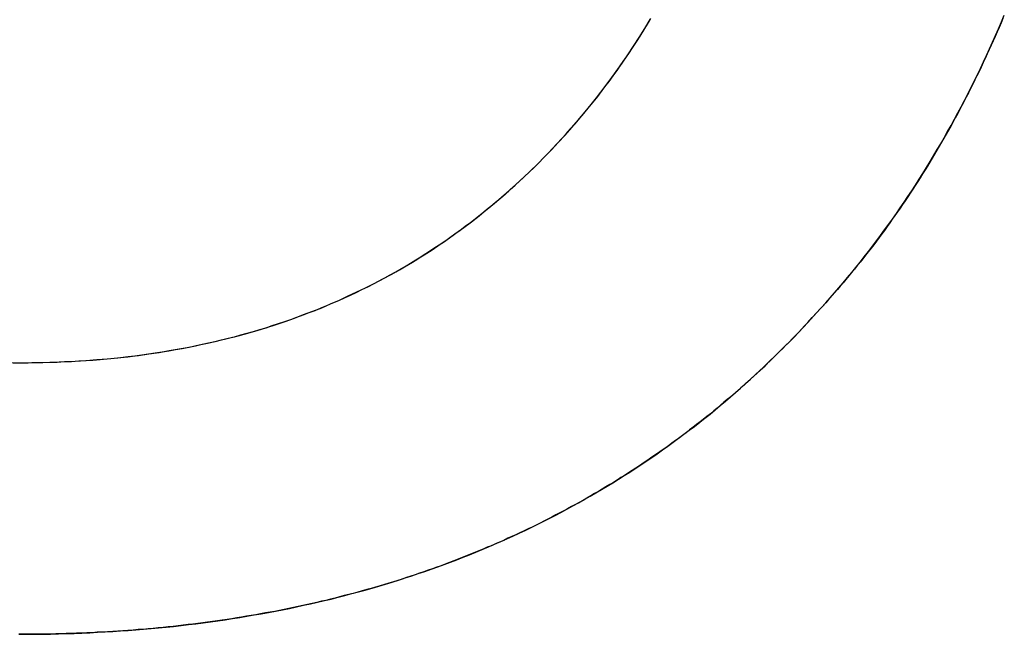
# Model space of a CAD drawing. Extents: x -3.81 to 3.81, y -1.89 to 1.9.
# Tile 116 of 149: x 0.3554 to 0.3992, y 1.1605 to 1.1878. Entities that reach past the tile are written whole.
import ezdxf

# ---------------------------------------------------------------- set-up
doc = ezdxf.new("R2010")
doc.units = 0
doc.layers.get('0').update_dxf_attribs({"linetype": 'CONTINUOUS'})

# ---------------------------------------------------------------- blocks, each defined once
blk = doc.blocks.new('*U1')
for p, q in [((0.390856, 1.174802, 4.21), (0.390856, 1.174802, 4.2098)), ((0.390856, 1.174802, 4.21), (0.390856, 1.174802, 4.2098)), ((0.355456, 1.172573, 4.21), (0.355456, 1.172573, 4.2098)), ((0.355456, 1.172573, 4.21), (0.355456, 1.172573, 4.2098))]:
    blk.add_line(p, q)
for points in [[(0.355128, 1.17257, 4.21), (0.355456, 1.17257, 4.21)], [(0.354964, 1.17258, 4.2098), (0.355456, 1.17257, 4.2098)], [(0.354964, 1.17258, 4.2098), (0.355456, 1.17257, 4.2098)], [(0.355128, 1.17257, 4.21), (0.355456, 1.17257, 4.21)], [(0.355456, 1.17257, 4.21), (0.355784, 1.17257, 4.21), (0.35611, 1.17258, 4.21), (0.356435, 1.17258, 4.21), (0.356759, 1.17259, 4.21), (0.357081, 1.1726, 4.21), (0.357402, 1.17262, 4.21), (0.357721, 1.17263, 4.21), (0.358039, 1.17265, 4.21), (0.358355, 1.17267, 4.21), (0.358671, 1.17269, 4.21), (0.358984, 1.17272, 4.21), (0.359297, 1.17275, 4.21), (0.359607, 1.17278, 4.21), (0.359917, 1.17281, 4.21), (0.360225, 1.17284, 4.21), (0.360532, 1.17288, 4.21), (0.360837, 1.17292, 4.21), (0.361141, 1.17296, 4.21), (0.361443, 1.17301, 4.21), (0.361744, 1.17305, 4.21), (0.362044, 1.1731, 4.21), (0.362342, 1.17316, 4.21), (0.362639, 1.17321, 4.21), (0.362934, 1.17327, 4.21), (0.363228, 1.17333, 4.21), (0.36352, 1.17339, 4.21), (0.363812, 1.17345, 4.21), (0.364101, 1.17352, 4.21), (0.36439, 1.17359, 4.21), (0.364677, 1.17366, 4.21), (0.364962, 1.17373, 4.21), (0.365246, 1.17381, 4.21), (0.365529, 1.17388, 4.21), (0.36581, 1.17396, 4.21), (0.36609, 1.17405, 4.21), (0.366368, 1.17413, 4.21), (0.366645, 1.17422, 4.21), (0.366921, 1.17431, 4.21), (0.367195, 1.1744, 4.21), (0.367468, 1.1745, 4.21), (0.36774, 1.1746, 4.21), (0.36801, 1.1747, 4.21), (0.368278, 1.1748, 4.21), (0.368545, 1.1749, 4.21), (0.368811, 1.17501, 4.21), (0.369075, 1.17512, 4.21), (0.369338, 1.17523, 4.21), (0.3696, 1.17534, 4.21), (0.36986, 1.17546, 4.21), (0.370119, 1.17558, 4.21), (0.370376, 1.1757, 4.21), (0.370632, 1.17583, 4.21), (0.370886, 1.17595, 4.21), (0.371139, 1.17608, 4.21), (0.371391, 1.17621, 4.21), (0.371641, 1.17635, 4.21), (0.37189, 1.17648, 4.21), (0.372138, 1.17662, 4.21), (0.372384, 1.17676, 4.21), (0.372628, 1.1769, 4.21), (0.372872, 1.17705, 4.21), (0.373113, 1.1772, 4.21), (0.373354, 1.17735, 4.21), (0.373593, 1.1775, 4.21), (0.37383, 1.17766, 4.21), (0.374066, 1.17781, 4.21), (0.374301, 1.17797, 4.21), (0.374535, 1.17814, 4.21), (0.374766, 1.1783, 4.21), (0.374997, 1.17847, 4.21), (0.375226, 1.17864, 4.21), (0.375454, 1.17881, 4.21), (0.37568, 1.17898, 4.21), (0.375905, 1.17916, 4.21), (0.376128, 1.17934, 4.21), (0.37635, 1.17952, 4.21), (0.376571, 1.17971, 4.21), (0.37679, 1.17989, 4.21), (0.377008, 1.18008, 4.21), (0.377225, 1.18027, 4.21), (0.37744, 1.18047, 4.21), (0.377653, 1.18066, 4.21), (0.377865, 1.18086, 4.21), (0.378076, 1.18106, 4.21), (0.378286, 1.18126, 4.21), (0.378494, 1.18147, 4.21), (0.3787, 1.18168, 4.21), (0.378905, 1.18189, 4.21), (0.379109, 1.1821, 4.21), (0.379311, 1.18232, 4.21), (0.379512, 1.18254, 4.21), (0.379712, 1.18276, 4.21), (0.37991, 1.18298, 4.21), (0.380107, 1.1832, 4.21), (0.380302, 1.18343, 4.21), (0.380496, 1.18366, 4.21), (0.380687, 1.18389, 4.21), (0.380877, 1.18413, 4.21), (0.381065, 1.18436, 4.21), (0.381251, 1.1846, 4.21), (0.381434, 1.18484, 4.21), (0.381616, 1.18508, 4.21), (0.381796, 1.18533, 4.21), (0.381973, 1.18557, 4.21), (0.382149, 1.18582, 4.21), (0.382323, 1.18607, 4.21), (0.382494, 1.18633, 4.21), (0.382664, 1.18658, 4.21), (0.382831, 1.18684, 4.21), (0.382997, 1.1871, 4.21), (0.38316, 1.18736, 4.21), (0.383321, 1.18763, 4.21), (0.383481, 1.18789, 4.21)], [(0.355456, 1.17257, 4.2098), (0.355948, 1.17258, 4.2098), (0.356438, 1.17258, 4.2098), (0.356924, 1.1726, 4.2098), (0.357407, 1.17262, 4.2098), (0.357886, 1.17264, 4.2098), (0.358363, 1.17267, 4.2098), (0.358836, 1.17271, 4.2098), (0.359306, 1.17275, 4.2098), (0.359773, 1.17279, 4.2098), (0.360237, 1.17285, 4.2098), (0.360698, 1.1729, 4.2098), (0.361155, 1.17297, 4.2098), (0.361609, 1.17303, 4.2098), (0.36206, 1.17311, 4.2098), (0.362508, 1.17319, 4.2098), (0.362953, 1.17327, 4.2098), (0.363394, 1.17336, 4.2098), (0.363832, 1.17345, 4.2098), (0.364267, 1.17356, 4.2098), (0.364699, 1.17366, 4.2098), (0.365128, 1.17377, 4.2098), (0.365553, 1.17389, 4.2098), (0.365976, 1.17401, 4.2098), (0.366395, 1.17414, 4.2098), (0.366811, 1.17427, 4.2098), (0.367223, 1.17441, 4.2098), (0.367633, 1.17456, 4.2098), (0.368039, 1.17471, 4.2098), (0.368442, 1.17486, 4.2098), (0.368842, 1.17502, 4.2098), (0.369239, 1.17519, 4.2098), (0.369633, 1.17536, 4.2098), (0.370023, 1.17554, 4.2098), (0.37041, 1.17572, 4.2098), (0.370794, 1.17591, 4.2098), (0.371175, 1.1761, 4.2098), (0.371553, 1.1763, 4.2098), (0.371927, 1.1765, 4.2098), (0.372299, 1.17671, 4.2098), (0.372667, 1.17693, 4.2098), (0.373032, 1.17715, 4.2098), (0.373393, 1.17737, 4.2098), (0.373752, 1.1776, 4.2098), (0.374107, 1.17784, 4.2098), (0.374459, 1.17808, 4.2098), (0.374808, 1.17833, 4.2098), (0.375154, 1.17858, 4.2098), (0.375497, 1.17884, 4.2098), (0.375836, 1.17911, 4.2098), (0.376172, 1.17938, 4.2098), (0.376505, 1.17965, 4.2098), (0.376835, 1.17993, 4.2098), (0.377162, 1.18022, 4.2098), (0.377485, 1.18051, 4.2098), (0.377805, 1.1808, 4.2098), (0.378123, 1.18111, 4.2098), (0.378436, 1.18141, 4.2098), (0.378747, 1.18173, 4.2098), (0.379055, 1.18204, 4.2098), (0.379359, 1.18237, 4.2098), (0.37966, 1.1827, 4.2098), (0.379958, 1.18303, 4.2098), (0.380253, 1.18337, 4.2098), (0.380544, 1.18372, 4.2098), (0.380831, 1.18407, 4.2098), (0.381113, 1.18442, 4.2098), (0.381391, 1.18478, 4.2098), (0.381664, 1.18515, 4.2098), (0.381933, 1.18552, 4.2098), (0.382197, 1.18589, 4.2098), (0.382456, 1.18627, 4.2098), (0.382711, 1.18666, 4.2098), (0.382962, 1.18704, 4.2098), (0.383207, 1.18744, 4.2098), (0.383448, 1.18784, 4.2098)], [(0.355456, 1.17257, 4.2098), (0.355948, 1.17258, 4.2098), (0.356438, 1.17258, 4.2098), (0.356924, 1.1726, 4.2098), (0.357407, 1.17262, 4.2098), (0.357886, 1.17264, 4.2098), (0.358363, 1.17267, 4.2098), (0.358836, 1.17271, 4.2098), (0.359306, 1.17275, 4.2098), (0.359773, 1.17279, 4.2098), (0.360237, 1.17285, 4.2098), (0.360698, 1.1729, 4.2098), (0.361155, 1.17297, 4.2098), (0.361609, 1.17303, 4.2098), (0.36206, 1.17311, 4.2098), (0.362508, 1.17319, 4.2098), (0.362953, 1.17327, 4.2098), (0.363394, 1.17336, 4.2098), (0.363832, 1.17345, 4.2098), (0.364267, 1.17356, 4.2098), (0.364699, 1.17366, 4.2098), (0.365128, 1.17377, 4.2098), (0.365553, 1.17389, 4.2098), (0.365976, 1.17401, 4.2098), (0.366395, 1.17414, 4.2098), (0.366811, 1.17427, 4.2098), (0.367223, 1.17441, 4.2098), (0.367633, 1.17456, 4.2098), (0.368039, 1.17471, 4.2098), (0.368442, 1.17486, 4.2098), (0.368842, 1.17502, 4.2098), (0.369239, 1.17519, 4.2098), (0.369633, 1.17536, 4.2098), (0.370023, 1.17554, 4.2098), (0.37041, 1.17572, 4.2098), (0.370794, 1.17591, 4.2098), (0.371175, 1.1761, 4.2098), (0.371553, 1.1763, 4.2098), (0.371927, 1.1765, 4.2098), (0.372299, 1.17671, 4.2098), (0.372667, 1.17693, 4.2098), (0.373032, 1.17715, 4.2098), (0.373393, 1.17737, 4.2098), (0.373752, 1.1776, 4.2098), (0.374107, 1.17784, 4.2098), (0.374459, 1.17808, 4.2098), (0.374808, 1.17833, 4.2098), (0.375154, 1.17858, 4.2098), (0.375497, 1.17884, 4.2098), (0.375836, 1.17911, 4.2098), (0.376172, 1.17938, 4.2098), (0.376505, 1.17965, 4.2098), (0.376835, 1.17993, 4.2098), (0.377162, 1.18022, 4.2098), (0.377485, 1.18051, 4.2098), (0.377805, 1.1808, 4.2098), (0.378123, 1.18111, 4.2098), (0.378436, 1.18141, 4.2098), (0.378747, 1.18173, 4.2098), (0.379055, 1.18204, 4.2098), (0.379359, 1.18237, 4.2098), (0.37966, 1.1827, 4.2098), (0.379958, 1.18303, 4.2098), (0.380253, 1.18337, 4.2098), (0.380544, 1.18372, 4.2098), (0.380831, 1.18407, 4.2098), (0.381113, 1.18442, 4.2098), (0.381391, 1.18478, 4.2098), (0.381664, 1.18515, 4.2098), (0.381933, 1.18552, 4.2098), (0.382197, 1.18589, 4.2098), (0.382456, 1.18627, 4.2098), (0.382711, 1.18666, 4.2098), (0.382962, 1.18704, 4.2098), (0.383207, 1.18744, 4.2098), (0.383448, 1.18784, 4.2098)], [(0.355456, 1.17257, 4.21), (0.355784, 1.17257, 4.21), (0.35611, 1.17258, 4.21), (0.356435, 1.17258, 4.21), (0.356759, 1.17259, 4.21), (0.357081, 1.1726, 4.21), (0.357402, 1.17262, 4.21), (0.357721, 1.17263, 4.21), (0.358039, 1.17265, 4.21), (0.358355, 1.17267, 4.21), (0.358671, 1.17269, 4.21), (0.358984, 1.17272, 4.21), (0.359297, 1.17275, 4.21), (0.359607, 1.17278, 4.21), (0.359917, 1.17281, 4.21), (0.360225, 1.17284, 4.21), (0.360532, 1.17288, 4.21), (0.360837, 1.17292, 4.21), (0.361141, 1.17296, 4.21), (0.361443, 1.17301, 4.21), (0.361744, 1.17305, 4.21), (0.362044, 1.1731, 4.21), (0.362342, 1.17316, 4.21), (0.362639, 1.17321, 4.21), (0.362934, 1.17327, 4.21), (0.363228, 1.17333, 4.21), (0.36352, 1.17339, 4.21), (0.363812, 1.17345, 4.21), (0.364101, 1.17352, 4.21), (0.36439, 1.17359, 4.21), (0.364677, 1.17366, 4.21), (0.364962, 1.17373, 4.21), (0.365246, 1.17381, 4.21), (0.365529, 1.17388, 4.21), (0.36581, 1.17396, 4.21), (0.36609, 1.17405, 4.21), (0.366368, 1.17413, 4.21), (0.366645, 1.17422, 4.21), (0.366921, 1.17431, 4.21), (0.367195, 1.1744, 4.21), (0.367468, 1.1745, 4.21), (0.36774, 1.1746, 4.21), (0.36801, 1.1747, 4.21), (0.368278, 1.1748, 4.21), (0.368545, 1.1749, 4.21), (0.368811, 1.17501, 4.21), (0.369075, 1.17512, 4.21), (0.369338, 1.17523, 4.21), (0.3696, 1.17534, 4.21), (0.36986, 1.17546, 4.21), (0.370119, 1.17558, 4.21), (0.370376, 1.1757, 4.21), (0.370632, 1.17583, 4.21), (0.370886, 1.17595, 4.21), (0.371139, 1.17608, 4.21), (0.371391, 1.17621, 4.21), (0.371641, 1.17635, 4.21), (0.37189, 1.17648, 4.21), (0.372138, 1.17662, 4.21), (0.372384, 1.17676, 4.21), (0.372628, 1.1769, 4.21), (0.372872, 1.17705, 4.21), (0.373113, 1.1772, 4.21), (0.373354, 1.17735, 4.21), (0.373593, 1.1775, 4.21), (0.37383, 1.17766, 4.21), (0.374066, 1.17781, 4.21), (0.374301, 1.17797, 4.21), (0.374535, 1.17814, 4.21), (0.374766, 1.1783, 4.21), (0.374997, 1.17847, 4.21), (0.375226, 1.17864, 4.21), (0.375454, 1.17881, 4.21), (0.37568, 1.17898, 4.21), (0.375905, 1.17916, 4.21), (0.376128, 1.17934, 4.21), (0.37635, 1.17952, 4.21), (0.376571, 1.17971, 4.21), (0.37679, 1.17989, 4.21), (0.377008, 1.18008, 4.21), (0.377225, 1.18027, 4.21), (0.37744, 1.18047, 4.21), (0.377653, 1.18066, 4.21), (0.377865, 1.18086, 4.21), (0.378076, 1.18106, 4.21), (0.378286, 1.18126, 4.21), (0.378494, 1.18147, 4.21), (0.3787, 1.18168, 4.21), (0.378905, 1.18189, 4.21), (0.379109, 1.1821, 4.21), (0.379311, 1.18232, 4.21), (0.379512, 1.18254, 4.21), (0.379712, 1.18276, 4.21), (0.37991, 1.18298, 4.21), (0.380107, 1.1832, 4.21), (0.380302, 1.18343, 4.21), (0.380496, 1.18366, 4.21), (0.380687, 1.18389, 4.21), (0.380877, 1.18413, 4.21), (0.381065, 1.18436, 4.21), (0.381251, 1.1846, 4.21), (0.381434, 1.18484, 4.21), (0.381616, 1.18508, 4.21), (0.381796, 1.18533, 4.21), (0.381973, 1.18557, 4.21), (0.382149, 1.18582, 4.21), (0.382323, 1.18607, 4.21), (0.382494, 1.18633, 4.21), (0.382664, 1.18658, 4.21), (0.382831, 1.18684, 4.21), (0.382997, 1.1871, 4.21), (0.38316, 1.18736, 4.21), (0.383321, 1.18763, 4.21), (0.383481, 1.18789, 4.21)], [(0.399133, 1.18789, 4.21), (0.399048, 1.18769, 4.21), (0.398962, 1.18749, 4.21), (0.398875, 1.18729, 4.21), (0.398788, 1.18709, 4.21), (0.3987, 1.18689, 4.21), (0.398612, 1.1867, 4.21), (0.398523, 1.1865, 4.21), (0.398433, 1.18631, 4.21), (0.398343, 1.18611, 4.21), (0.398252, 1.18592, 4.21), (0.39816, 1.18572, 4.21), (0.398068, 1.18553, 4.21), (0.397975, 1.18534, 4.21), (0.397882, 1.18515, 4.21), (0.397787, 1.18496, 4.21), (0.397693, 1.18477, 4.21), (0.397597, 1.18458, 4.21), (0.397501, 1.1844, 4.21), (0.397405, 1.18421, 4.21), (0.397307, 1.18402, 4.21), (0.39721, 1.18384, 4.21), (0.397111, 1.18365, 4.21), (0.397012, 1.18347, 4.21), (0.396912, 1.18329, 4.21), (0.396812, 1.1831, 4.21), (0.396711, 1.18292, 4.21), (0.396609, 1.18274, 4.21), (0.396507, 1.18256, 4.21), (0.396404, 1.18238, 4.21), (0.3963, 1.1822, 4.21), (0.396196, 1.18203, 4.21), (0.396091, 1.18185, 4.21), (0.395986, 1.18167, 4.21), (0.39588, 1.1815, 4.21), (0.395773, 1.18132, 4.21), (0.395666, 1.18115, 4.21), (0.395558, 1.18097, 4.21), (0.395449, 1.1808, 4.21), (0.39534, 1.18063, 4.21), (0.39523, 1.18046, 4.21), (0.39512, 1.18029, 4.21), (0.395008, 1.18012, 4.21), (0.394897, 1.17995, 4.21), (0.394784, 1.17978, 4.21), (0.394671, 1.17961, 4.21), (0.394558, 1.17945, 4.21), (0.394443, 1.17928, 4.21), (0.394329, 1.17912, 4.21), (0.394213, 1.17895, 4.21), (0.394097, 1.17879, 4.21), (0.39398, 1.17863, 4.21), (0.393863, 1.17846, 4.21), (0.393745, 1.1783, 4.21), (0.393626, 1.17814, 4.21), (0.393507, 1.17798, 4.21), (0.393387, 1.17782, 4.21), (0.393266, 1.17767, 4.21), (0.393145, 1.17751, 4.21), (0.393023, 1.17735, 4.21), (0.392901, 1.1772, 4.21), (0.392778, 1.17704, 4.21), (0.392654, 1.17689, 4.21), (0.39253, 1.17673, 4.21), (0.392405, 1.17658, 4.21), (0.392279, 1.17643, 4.21), (0.392153, 1.17628, 4.21), (0.392026, 1.17612, 4.21), (0.391899, 1.17597, 4.21), (0.39177, 1.17583, 4.21), (0.391642, 1.17568, 4.21), (0.391512, 1.17553, 4.21), (0.391382, 1.17538, 4.21), (0.391252, 1.17524, 4.21), (0.39112, 1.17509, 4.21), (0.390989, 1.17495, 4.21), (0.390856, 1.1748, 4.21)], [(0.390856, 1.1748, 4.2098), (0.391055, 1.17502, 4.2098), (0.391253, 1.17524, 4.2098), (0.391449, 1.17546, 4.2098), (0.391644, 1.17568, 4.2098), (0.391837, 1.1759, 4.2098), (0.392029, 1.17613, 4.2098), (0.39222, 1.17636, 4.2098), (0.392409, 1.17658, 4.2098), (0.392596, 1.17681, 4.2098), (0.392783, 1.17705, 4.2098), (0.392967, 1.17728, 4.2098), (0.393151, 1.17752, 4.2098), (0.393333, 1.17775, 4.2098), (0.393513, 1.17799, 4.2098), (0.393692, 1.17823, 4.2098), (0.39387, 1.17848, 4.2098), (0.394046, 1.17872, 4.2098), (0.394221, 1.17896, 4.2098), (0.394395, 1.17921, 4.2098), (0.394567, 1.17946, 4.2098), (0.394737, 1.17971, 4.2098), (0.394906, 1.17996, 4.2098), (0.395074, 1.18022, 4.2098), (0.39524, 1.18047, 4.2098), (0.395405, 1.18073, 4.2098), (0.395569, 1.18099, 4.2098), (0.395731, 1.18125, 4.2098), (0.395891, 1.18152, 4.2098), (0.396051, 1.18178, 4.2098), (0.396208, 1.18205, 4.2098), (0.396365, 1.18231, 4.2098), (0.39652, 1.18258, 4.2098), (0.396673, 1.18285, 4.2098), (0.396825, 1.18313, 4.2098), (0.396976, 1.1834, 4.2098), (0.397125, 1.18368, 4.2098), (0.397273, 1.18396, 4.2098), (0.397419, 1.18424, 4.2098), (0.397564, 1.18452, 4.2098), (0.397708, 1.1848, 4.2098), (0.39785, 1.18509, 4.2098), (0.39799, 1.18537, 4.2098), (0.39813, 1.18566, 4.2098), (0.398267, 1.18595, 4.2098), (0.398404, 1.18624, 4.2098), (0.398539, 1.18654, 4.2098), (0.398672, 1.18683, 4.2098), (0.398805, 1.18713, 4.2098), (0.398935, 1.18743, 4.2098), (0.399065, 1.18773, 4.2098), (0.399192, 1.18803, 4.2098)], [(0.390856, 1.1748, 4.2098), (0.391055, 1.17502, 4.2098), (0.391253, 1.17524, 4.2098), (0.391449, 1.17546, 4.2098), (0.391644, 1.17568, 4.2098), (0.391837, 1.1759, 4.2098), (0.392029, 1.17613, 4.2098), (0.39222, 1.17636, 4.2098), (0.392409, 1.17658, 4.2098), (0.392596, 1.17681, 4.2098), (0.392783, 1.17705, 4.2098), (0.392967, 1.17728, 4.2098), (0.393151, 1.17752, 4.2098), (0.393333, 1.17775, 4.2098), (0.393513, 1.17799, 4.2098), (0.393692, 1.17823, 4.2098), (0.39387, 1.17848, 4.2098), (0.394046, 1.17872, 4.2098), (0.394221, 1.17896, 4.2098), (0.394395, 1.17921, 4.2098), (0.394567, 1.17946, 4.2098), (0.394737, 1.17971, 4.2098), (0.394906, 1.17996, 4.2098), (0.395074, 1.18022, 4.2098), (0.39524, 1.18047, 4.2098), (0.395405, 1.18073, 4.2098), (0.395569, 1.18099, 4.2098), (0.395731, 1.18125, 4.2098), (0.395891, 1.18152, 4.2098), (0.396051, 1.18178, 4.2098), (0.396208, 1.18205, 4.2098), (0.396365, 1.18231, 4.2098), (0.39652, 1.18258, 4.2098), (0.396673, 1.18285, 4.2098), (0.396825, 1.18313, 4.2098), (0.396976, 1.1834, 4.2098), (0.397125, 1.18368, 4.2098), (0.397273, 1.18396, 4.2098), (0.397419, 1.18424, 4.2098), (0.397564, 1.18452, 4.2098), (0.397708, 1.1848, 4.2098), (0.39785, 1.18509, 4.2098), (0.39799, 1.18537, 4.2098), (0.39813, 1.18566, 4.2098), (0.398267, 1.18595, 4.2098), (0.398404, 1.18624, 4.2098), (0.398539, 1.18654, 4.2098), (0.398672, 1.18683, 4.2098), (0.398805, 1.18713, 4.2098), (0.398935, 1.18743, 4.2098), (0.399065, 1.18773, 4.2098), (0.399192, 1.18803, 4.2098)], [(0.399133, 1.18789, 4.21), (0.399048, 1.18769, 4.21), (0.398962, 1.18749, 4.21), (0.398875, 1.18729, 4.21), (0.398788, 1.18709, 4.21), (0.3987, 1.18689, 4.21), (0.398612, 1.1867, 4.21), (0.398523, 1.1865, 4.21), (0.398433, 1.18631, 4.21), (0.398343, 1.18611, 4.21), (0.398252, 1.18592, 4.21), (0.39816, 1.18572, 4.21), (0.398068, 1.18553, 4.21), (0.397975, 1.18534, 4.21), (0.397882, 1.18515, 4.21), (0.397787, 1.18496, 4.21), (0.397693, 1.18477, 4.21), (0.397597, 1.18458, 4.21), (0.397501, 1.1844, 4.21), (0.397405, 1.18421, 4.21), (0.397307, 1.18402, 4.21), (0.39721, 1.18384, 4.21), (0.397111, 1.18365, 4.21), (0.397012, 1.18347, 4.21), (0.396912, 1.18329, 4.21), (0.396812, 1.1831, 4.21), (0.396711, 1.18292, 4.21), (0.396609, 1.18274, 4.21), (0.396507, 1.18256, 4.21), (0.396404, 1.18238, 4.21), (0.3963, 1.1822, 4.21), (0.396196, 1.18203, 4.21), (0.396091, 1.18185, 4.21), (0.395986, 1.18167, 4.21), (0.39588, 1.1815, 4.21), (0.395773, 1.18132, 4.21), (0.395666, 1.18115, 4.21), (0.395558, 1.18097, 4.21), (0.395449, 1.1808, 4.21), (0.39534, 1.18063, 4.21), (0.39523, 1.18046, 4.21), (0.39512, 1.18029, 4.21), (0.395008, 1.18012, 4.21), (0.394897, 1.17995, 4.21), (0.394784, 1.17978, 4.21), (0.394671, 1.17961, 4.21), (0.394558, 1.17945, 4.21), (0.394443, 1.17928, 4.21), (0.394329, 1.17912, 4.21), (0.394213, 1.17895, 4.21), (0.394097, 1.17879, 4.21), (0.39398, 1.17863, 4.21), (0.393863, 1.17846, 4.21), (0.393745, 1.1783, 4.21), (0.393626, 1.17814, 4.21), (0.393507, 1.17798, 4.21), (0.393387, 1.17782, 4.21), (0.393266, 1.17767, 4.21), (0.393145, 1.17751, 4.21), (0.393023, 1.17735, 4.21), (0.392901, 1.1772, 4.21), (0.392778, 1.17704, 4.21), (0.392654, 1.17689, 4.21), (0.39253, 1.17673, 4.21), (0.392405, 1.17658, 4.21), (0.392279, 1.17643, 4.21), (0.392153, 1.17628, 4.21), (0.392026, 1.17612, 4.21), (0.391899, 1.17597, 4.21), (0.39177, 1.17583, 4.21), (0.391642, 1.17568, 4.21), (0.391512, 1.17553, 4.21), (0.391382, 1.17538, 4.21), (0.391252, 1.17524, 4.21), (0.39112, 1.17509, 4.21), (0.390989, 1.17495, 4.21), (0.390856, 1.1748, 4.21)], [(0.390856, 1.1748, 4.21), (0.390721, 1.17465, 4.21), (0.390586, 1.17451, 4.21), (0.39045, 1.17436, 4.21), (0.390313, 1.17421, 4.21), (0.390176, 1.17407, 4.21), (0.390039, 1.17392, 4.21), (0.389901, 1.17378, 4.21), (0.389762, 1.17363, 4.21), (0.389623, 1.17349, 4.21), (0.389483, 1.17335, 4.21), (0.389343, 1.17321, 4.21), (0.389202, 1.17307, 4.21), (0.389061, 1.17293, 4.21), (0.388919, 1.17279, 4.21), (0.388776, 1.17265, 4.21), (0.388633, 1.17252, 4.21), (0.38849, 1.17238, 4.21), (0.388346, 1.17224, 4.21), (0.388201, 1.17211, 4.21), (0.388056, 1.17198, 4.21), (0.387911, 1.17184, 4.21), (0.387765, 1.17171, 4.21), (0.387618, 1.17158, 4.21), (0.387471, 1.17145, 4.21), (0.387323, 1.17132, 4.21), (0.387175, 1.17119, 4.21), (0.387026, 1.17106, 4.21), (0.386876, 1.17093, 4.21), (0.386727, 1.17081, 4.21), (0.386576, 1.17068, 4.21), (0.386425, 1.17055, 4.21), (0.386274, 1.17043, 4.21), (0.386122, 1.1703, 4.21), (0.385969, 1.17018, 4.21), (0.385816, 1.17006, 4.21), (0.385662, 1.16994, 4.21), (0.385508, 1.16982, 4.21), (0.385353, 1.1697, 4.21), (0.385198, 1.16958, 4.21), (0.385042, 1.16946, 4.21), (0.384886, 1.16934, 4.21), (0.384729, 1.16922, 4.21), (0.384572, 1.16911, 4.21), (0.384414, 1.16899, 4.21), (0.384255, 1.16888, 4.21), (0.384096, 1.16876, 4.21), (0.383937, 1.16865, 4.21), (0.383777, 1.16854, 4.21), (0.383616, 1.16843, 4.21), (0.383455, 1.16832, 4.21), (0.383293, 1.16821, 4.21), (0.383131, 1.1681, 4.21), (0.382968, 1.16799, 4.21), (0.382805, 1.16788, 4.21), (0.382641, 1.16777, 4.21), (0.382477, 1.16767, 4.21), (0.382312, 1.16756, 4.21), (0.382146, 1.16746, 4.21), (0.381981, 1.16735, 4.21), (0.381814, 1.16725, 4.21), (0.381647, 1.16715, 4.21), (0.381479, 1.16705, 4.21), (0.381311, 1.16694, 4.21), (0.381143, 1.16684, 4.21), (0.380973, 1.16675, 4.21), (0.380804, 1.16665, 4.21), (0.380633, 1.16655, 4.21), (0.380463, 1.16645, 4.21), (0.380291, 1.16636, 4.21), (0.38012, 1.16626, 4.21), (0.379947, 1.16617, 4.21), (0.379774, 1.16607, 4.21), (0.379601, 1.16598, 4.21), (0.379427, 1.16589, 4.21), (0.379252, 1.1658, 4.21), (0.379077, 1.1657, 4.21), (0.378901, 1.16561, 4.21), (0.378725, 1.16552, 4.21), (0.378549, 1.16544, 4.21), (0.378371, 1.16535, 4.21), (0.378194, 1.16526, 4.21), (0.378015, 1.16518, 4.21), (0.377837, 1.16509, 4.21), (0.377657, 1.16501, 4.21), (0.377477, 1.16492, 4.21), (0.377297, 1.16484, 4.21), (0.377116, 1.16476, 4.21), (0.376934, 1.16467, 4.21), (0.376752, 1.16459, 4.21), (0.37657, 1.16451, 4.21), (0.376387, 1.16443, 4.21), (0.376203, 1.16436, 4.21), (0.376019, 1.16428, 4.21), (0.375834, 1.1642, 4.21), (0.375649, 1.16413, 4.21), (0.375463, 1.16405, 4.21), (0.375277, 1.16398, 4.21), (0.37509, 1.1639, 4.21), (0.374903, 1.16383, 4.21), (0.374715, 1.16376, 4.21), (0.374526, 1.16368, 4.21), (0.374337, 1.16361, 4.21), (0.374148, 1.16354, 4.21), (0.373957, 1.16348, 4.21), (0.373767, 1.16341, 4.21), (0.373576, 1.16334, 4.21), (0.373384, 1.16327, 4.21), (0.373192, 1.16321, 4.21), (0.372999, 1.16314, 4.21), (0.372806, 1.16308, 4.21), (0.372612, 1.16301, 4.21), (0.372418, 1.16295, 4.21), (0.372223, 1.16289, 4.21), (0.372027, 1.16283, 4.21), (0.371831, 1.16277, 4.21), (0.371635, 1.16271, 4.21), (0.371438, 1.16265, 4.21), (0.37124, 1.16259, 4.21), (0.371042, 1.16253, 4.21), (0.370843, 1.16248, 4.21), (0.370644, 1.16242, 4.21), (0.370445, 1.16237, 4.21), (0.370244, 1.16231, 4.21), (0.370044, 1.16226, 4.21), (0.369842, 1.16221, 4.21), (0.36964, 1.16216, 4.21), (0.369438, 1.1621, 4.21), (0.369235, 1.16205, 4.21), (0.369032, 1.162, 4.21), (0.368828, 1.16196, 4.21), (0.368623, 1.16191, 4.21), (0.368418, 1.16186, 4.21), (0.368212, 1.16182, 4.21), (0.368006, 1.16177, 4.21), (0.367799, 1.16173, 4.21), (0.367592, 1.16168, 4.21), (0.367385, 1.16164, 4.21), (0.367176, 1.1616, 4.21), (0.366967, 1.16155, 4.21), (0.366758, 1.16151, 4.21), (0.366548, 1.16147, 4.21), (0.366338, 1.16144, 4.21), (0.366127, 1.1614, 4.21), (0.365915, 1.16136, 4.21), (0.365703, 1.16132, 4.21), (0.365491, 1.16129, 4.21), (0.365278, 1.16125, 4.21), (0.365064, 1.16122, 4.21), (0.36485, 1.16118, 4.21), (0.364635, 1.16115, 4.21), (0.36442, 1.16112, 4.21), (0.364204, 1.16109, 4.21), (0.363988, 1.16106, 4.21), (0.363771, 1.16103, 4.21), (0.363553, 1.161, 4.21), (0.363335, 1.16097, 4.21), (0.363117, 1.16094, 4.21), (0.362898, 1.16092, 4.21), (0.362678, 1.16089, 4.21), (0.362458, 1.16087, 4.21), (0.362238, 1.16084, 4.21), (0.362017, 1.16082, 4.21), (0.361795, 1.1608, 4.21), (0.361573, 1.16078, 4.21), (0.36135, 1.16075, 4.21), (0.361127, 1.16073, 4.21), (0.360903, 1.16071, 4.21), (0.360678, 1.1607, 4.21), (0.360454, 1.16068, 4.21), (0.360228, 1.16066, 4.21), (0.360002, 1.16065, 4.21), (0.359776, 1.16063, 4.21), (0.359549, 1.16062, 4.21), (0.359321, 1.1606, 4.21), (0.359093, 1.16059, 4.21), (0.358864, 1.16058, 4.21), (0.358635, 1.16056, 4.21), (0.358405, 1.16055, 4.21), (0.358175, 1.16054, 4.21), (0.357944, 1.16054, 4.21), (0.357713, 1.16053, 4.21), (0.357481, 1.16052, 4.21), (0.357249, 1.16051, 4.21), (0.357016, 1.16051, 4.21), (0.356782, 1.1605, 4.21), (0.356548, 1.1605, 4.21), (0.356314, 1.16049, 4.21), (0.356079, 1.16049, 4.21), (0.355843, 1.16049, 4.21), (0.355607, 1.16049, 4.21), (0.35537, 1.16049, 4.21)], [(0.35537, 1.16049, 4.2098), (0.355726, 1.16049, 4.2098), (0.356081, 1.16049, 4.2098), (0.356434, 1.1605, 4.2098), (0.356786, 1.1605, 4.2098), (0.357137, 1.16051, 4.2098), (0.357487, 1.16052, 4.2098), (0.357835, 1.16053, 4.2098), (0.358182, 1.16054, 4.2098), (0.358528, 1.16056, 4.2098), (0.358873, 1.16058, 4.2098), (0.359217, 1.1606, 4.2098), (0.359559, 1.16062, 4.2098), (0.359901, 1.16064, 4.2098), (0.360241, 1.16066, 4.2098), (0.360579, 1.16069, 4.2098), (0.360917, 1.16072, 4.2098), (0.361253, 1.16075, 4.2098), (0.361588, 1.16078, 4.2098), (0.361922, 1.16081, 4.2098), (0.362255, 1.16084, 4.2098), (0.362587, 1.16088, 4.2098), (0.362917, 1.16092, 4.2098), (0.363246, 1.16096, 4.2098), (0.363574, 1.161, 4.2098), (0.363901, 1.16105, 4.2098), (0.364226, 1.16109, 4.2098), (0.36455, 1.16114, 4.2098), (0.364873, 1.16119, 4.2098), (0.365195, 1.16124, 4.2098), (0.365516, 1.16129, 4.2098), (0.365835, 1.16135, 4.2098), (0.366153, 1.1614, 4.2098), (0.36647, 1.16146, 4.2098), (0.366786, 1.16152, 4.2098), (0.367101, 1.16158, 4.2098), (0.367414, 1.16164, 4.2098), (0.367726, 1.16171, 4.2098), (0.368037, 1.16178, 4.2098), (0.368347, 1.16185, 4.2098), (0.368655, 1.16192, 4.2098), (0.368963, 1.16199, 4.2098), (0.369269, 1.16206, 4.2098), (0.369573, 1.16214, 4.2098), (0.369877, 1.16222, 4.2098), (0.37018, 1.1623, 4.2098), (0.370481, 1.16238, 4.2098), (0.370781, 1.16246, 4.2098), (0.37108, 1.16254, 4.2098), (0.371377, 1.16263, 4.2098), (0.371674, 1.16272, 4.2098), (0.371969, 1.16281, 4.2098), (0.372263, 1.1629, 4.2098), (0.372555, 1.163, 4.2098), (0.372847, 1.16309, 4.2098), (0.373137, 1.16319, 4.2098), (0.373426, 1.16329, 4.2098), (0.373714, 1.16339, 4.2098), (0.374001, 1.16349, 4.2098), (0.374286, 1.1636, 4.2098), (0.374571, 1.1637, 4.2098), (0.374854, 1.16381, 4.2098), (0.375136, 1.16392, 4.2098), (0.375416, 1.16403, 4.2098), (0.375696, 1.16414, 4.2098), (0.375974, 1.16426, 4.2098), (0.376251, 1.16438, 4.2098), (0.376527, 1.1645, 4.2098), (0.376801, 1.16462, 4.2098), (0.377075, 1.16474, 4.2098), (0.377347, 1.16486, 4.2098), (0.377618, 1.16499, 4.2098), (0.377887, 1.16511, 4.2098), (0.378156, 1.16524, 4.2098), (0.378423, 1.16537, 4.2098), (0.378689, 1.16551, 4.2098), (0.378954, 1.16564, 4.2098), (0.379218, 1.16578, 4.2098), (0.37948, 1.16591, 4.2098), (0.379741, 1.16605, 4.2098), (0.380001, 1.1662, 4.2098), (0.38026, 1.16634, 4.2098), (0.380518, 1.16648, 4.2098), (0.380774, 1.16663, 4.2098), (0.381029, 1.16678, 4.2098), (0.381283, 1.16693, 4.2098), (0.381536, 1.16708, 4.2098), (0.381788, 1.16723, 4.2098), (0.382038, 1.16739, 4.2098), (0.382287, 1.16755, 4.2098), (0.382535, 1.1677, 4.2098), (0.382782, 1.16786, 4.2098), (0.383027, 1.16803, 4.2098), (0.383272, 1.16819, 4.2098), (0.383515, 1.16836, 4.2098), (0.383756, 1.16852, 4.2098), (0.383997, 1.16869, 4.2098), (0.384237, 1.16886, 4.2098), (0.384475, 1.16904, 4.2098), (0.384712, 1.16921, 4.2098), (0.384948, 1.16939, 4.2098), (0.385182, 1.16957, 4.2098), (0.385416, 1.16974, 4.2098), (0.385648, 1.16993, 4.2098), (0.385879, 1.17011, 4.2098), (0.386108, 1.17029, 4.2098), (0.386337, 1.17048, 4.2098), (0.386564, 1.17067, 4.2098), (0.38679, 1.17086, 4.2098), (0.387015, 1.17105, 4.2098), (0.387239, 1.17124, 4.2098), (0.387461, 1.17144, 4.2098), (0.387683, 1.17164, 4.2098), (0.387903, 1.17184, 4.2098), (0.388121, 1.17204, 4.2098), (0.388339, 1.17224, 4.2098), (0.388556, 1.17244, 4.2098), (0.388771, 1.17265, 4.2098), (0.388985, 1.17286, 4.2098), (0.389197, 1.17307, 4.2098), (0.389409, 1.17328, 4.2098), (0.389619, 1.17349, 4.2098), (0.389829, 1.1737, 4.2098), (0.390036, 1.17392, 4.2098), (0.390243, 1.17414, 4.2098), (0.390449, 1.17436, 4.2098), (0.390653, 1.17458, 4.2098), (0.390856, 1.1748, 4.2098)], [(0.35537, 1.16049, 4.2098), (0.355726, 1.16049, 4.2098), (0.356081, 1.16049, 4.2098), (0.356434, 1.1605, 4.2098), (0.356786, 1.1605, 4.2098), (0.357137, 1.16051, 4.2098), (0.357487, 1.16052, 4.2098), (0.357835, 1.16053, 4.2098), (0.358182, 1.16054, 4.2098), (0.358528, 1.16056, 4.2098), (0.358873, 1.16058, 4.2098), (0.359217, 1.1606, 4.2098), (0.359559, 1.16062, 4.2098), (0.359901, 1.16064, 4.2098), (0.360241, 1.16066, 4.2098), (0.360579, 1.16069, 4.2098), (0.360917, 1.16072, 4.2098), (0.361253, 1.16075, 4.2098), (0.361588, 1.16078, 4.2098), (0.361922, 1.16081, 4.2098), (0.362255, 1.16084, 4.2098), (0.362587, 1.16088, 4.2098), (0.362917, 1.16092, 4.2098), (0.363246, 1.16096, 4.2098), (0.363574, 1.161, 4.2098), (0.363901, 1.16105, 4.2098), (0.364226, 1.16109, 4.2098), (0.36455, 1.16114, 4.2098), (0.364873, 1.16119, 4.2098), (0.365195, 1.16124, 4.2098), (0.365516, 1.16129, 4.2098), (0.365835, 1.16135, 4.2098), (0.366153, 1.1614, 4.2098), (0.36647, 1.16146, 4.2098), (0.366786, 1.16152, 4.2098), (0.367101, 1.16158, 4.2098), (0.367414, 1.16164, 4.2098), (0.367726, 1.16171, 4.2098), (0.368037, 1.16178, 4.2098), (0.368347, 1.16185, 4.2098), (0.368655, 1.16192, 4.2098), (0.368963, 1.16199, 4.2098), (0.369269, 1.16206, 4.2098), (0.369573, 1.16214, 4.2098), (0.369877, 1.16222, 4.2098), (0.37018, 1.1623, 4.2098), (0.370481, 1.16238, 4.2098), (0.370781, 1.16246, 4.2098), (0.37108, 1.16254, 4.2098), (0.371377, 1.16263, 4.2098), (0.371674, 1.16272, 4.2098), (0.371969, 1.16281, 4.2098), (0.372263, 1.1629, 4.2098), (0.372555, 1.163, 4.2098), (0.372847, 1.16309, 4.2098), (0.373137, 1.16319, 4.2098), (0.373426, 1.16329, 4.2098), (0.373714, 1.16339, 4.2098), (0.374001, 1.16349, 4.2098), (0.374286, 1.1636, 4.2098), (0.374571, 1.1637, 4.2098), (0.374854, 1.16381, 4.2098), (0.375136, 1.16392, 4.2098), (0.375416, 1.16403, 4.2098), (0.375696, 1.16414, 4.2098), (0.375974, 1.16426, 4.2098), (0.376251, 1.16438, 4.2098), (0.376527, 1.1645, 4.2098), (0.376801, 1.16462, 4.2098), (0.377075, 1.16474, 4.2098), (0.377347, 1.16486, 4.2098), (0.377618, 1.16499, 4.2098), (0.377887, 1.16511, 4.2098), (0.378156, 1.16524, 4.2098), (0.378423, 1.16537, 4.2098), (0.378689, 1.16551, 4.2098), (0.378954, 1.16564, 4.2098), (0.379218, 1.16578, 4.2098), (0.37948, 1.16591, 4.2098), (0.379741, 1.16605, 4.2098), (0.380001, 1.1662, 4.2098), (0.38026, 1.16634, 4.2098), (0.380518, 1.16648, 4.2098), (0.380774, 1.16663, 4.2098), (0.381029, 1.16678, 4.2098), (0.381283, 1.16693, 4.2098), (0.381536, 1.16708, 4.2098), (0.381788, 1.16723, 4.2098), (0.382038, 1.16739, 4.2098), (0.382287, 1.16755, 4.2098), (0.382535, 1.1677, 4.2098), (0.382782, 1.16786, 4.2098), (0.383027, 1.16803, 4.2098), (0.383272, 1.16819, 4.2098), (0.383515, 1.16836, 4.2098), (0.383756, 1.16852, 4.2098), (0.383997, 1.16869, 4.2098), (0.384237, 1.16886, 4.2098), (0.384475, 1.16904, 4.2098), (0.384712, 1.16921, 4.2098), (0.384948, 1.16939, 4.2098), (0.385182, 1.16957, 4.2098), (0.385416, 1.16974, 4.2098), (0.385648, 1.16993, 4.2098), (0.385879, 1.17011, 4.2098), (0.386108, 1.17029, 4.2098), (0.386337, 1.17048, 4.2098), (0.386564, 1.17067, 4.2098), (0.38679, 1.17086, 4.2098), (0.387015, 1.17105, 4.2098), (0.387239, 1.17124, 4.2098), (0.387461, 1.17144, 4.2098), (0.387683, 1.17164, 4.2098), (0.387903, 1.17184, 4.2098), (0.388121, 1.17204, 4.2098), (0.388339, 1.17224, 4.2098), (0.388556, 1.17244, 4.2098), (0.388771, 1.17265, 4.2098), (0.388985, 1.17286, 4.2098), (0.389197, 1.17307, 4.2098), (0.389409, 1.17328, 4.2098), (0.389619, 1.17349, 4.2098), (0.389829, 1.1737, 4.2098), (0.390036, 1.17392, 4.2098), (0.390243, 1.17414, 4.2098), (0.390449, 1.17436, 4.2098), (0.390653, 1.17458, 4.2098), (0.390856, 1.1748, 4.2098)], [(0.390856, 1.1748, 4.21), (0.390721, 1.17465, 4.21), (0.390586, 1.17451, 4.21), (0.39045, 1.17436, 4.21), (0.390313, 1.17421, 4.21), (0.390176, 1.17407, 4.21), (0.390039, 1.17392, 4.21), (0.389901, 1.17378, 4.21), (0.389762, 1.17363, 4.21), (0.389623, 1.17349, 4.21), (0.389483, 1.17335, 4.21), (0.389343, 1.17321, 4.21), (0.389202, 1.17307, 4.21), (0.389061, 1.17293, 4.21), (0.388919, 1.17279, 4.21), (0.388776, 1.17265, 4.21), (0.388633, 1.17252, 4.21), (0.38849, 1.17238, 4.21), (0.388346, 1.17224, 4.21), (0.388201, 1.17211, 4.21), (0.388056, 1.17198, 4.21), (0.387911, 1.17184, 4.21), (0.387765, 1.17171, 4.21), (0.387618, 1.17158, 4.21), (0.387471, 1.17145, 4.21), (0.387323, 1.17132, 4.21), (0.387175, 1.17119, 4.21), (0.387026, 1.17106, 4.21), (0.386876, 1.17093, 4.21), (0.386727, 1.17081, 4.21), (0.386576, 1.17068, 4.21), (0.386425, 1.17055, 4.21), (0.386274, 1.17043, 4.21), (0.386122, 1.1703, 4.21), (0.385969, 1.17018, 4.21), (0.385816, 1.17006, 4.21), (0.385662, 1.16994, 4.21), (0.385508, 1.16982, 4.21), (0.385353, 1.1697, 4.21), (0.385198, 1.16958, 4.21), (0.385042, 1.16946, 4.21), (0.384886, 1.16934, 4.21), (0.384729, 1.16922, 4.21), (0.384572, 1.16911, 4.21), (0.384414, 1.16899, 4.21), (0.384255, 1.16888, 4.21), (0.384096, 1.16876, 4.21), (0.383937, 1.16865, 4.21), (0.383777, 1.16854, 4.21), (0.383616, 1.16843, 4.21), (0.383455, 1.16832, 4.21), (0.383293, 1.16821, 4.21), (0.383131, 1.1681, 4.21), (0.382968, 1.16799, 4.21), (0.382805, 1.16788, 4.21), (0.382641, 1.16777, 4.21), (0.382477, 1.16767, 4.21), (0.382312, 1.16756, 4.21), (0.382146, 1.16746, 4.21), (0.381981, 1.16735, 4.21), (0.381814, 1.16725, 4.21), (0.381647, 1.16715, 4.21), (0.381479, 1.16705, 4.21), (0.381311, 1.16694, 4.21), (0.381143, 1.16684, 4.21), (0.380973, 1.16675, 4.21), (0.380804, 1.16665, 4.21), (0.380633, 1.16655, 4.21), (0.380463, 1.16645, 4.21), (0.380291, 1.16636, 4.21), (0.38012, 1.16626, 4.21), (0.379947, 1.16617, 4.21), (0.379774, 1.16607, 4.21), (0.379601, 1.16598, 4.21), (0.379427, 1.16589, 4.21), (0.379252, 1.1658, 4.21), (0.379077, 1.1657, 4.21), (0.378901, 1.16561, 4.21), (0.378725, 1.16552, 4.21), (0.378549, 1.16544, 4.21), (0.378371, 1.16535, 4.21), (0.378194, 1.16526, 4.21), (0.378015, 1.16518, 4.21), (0.377837, 1.16509, 4.21), (0.377657, 1.16501, 4.21), (0.377477, 1.16492, 4.21), (0.377297, 1.16484, 4.21), (0.377116, 1.16476, 4.21), (0.376934, 1.16467, 4.21), (0.376752, 1.16459, 4.21), (0.37657, 1.16451, 4.21), (0.376387, 1.16443, 4.21), (0.376203, 1.16436, 4.21), (0.376019, 1.16428, 4.21), (0.375834, 1.1642, 4.21), (0.375649, 1.16413, 4.21), (0.375463, 1.16405, 4.21), (0.375277, 1.16398, 4.21), (0.37509, 1.1639, 4.21), (0.374903, 1.16383, 4.21), (0.374715, 1.16376, 4.21), (0.374526, 1.16368, 4.21), (0.374337, 1.16361, 4.21), (0.374148, 1.16354, 4.21), (0.373957, 1.16348, 4.21), (0.373767, 1.16341, 4.21), (0.373576, 1.16334, 4.21), (0.373384, 1.16327, 4.21), (0.373192, 1.16321, 4.21), (0.372999, 1.16314, 4.21), (0.372806, 1.16308, 4.21), (0.372612, 1.16301, 4.21), (0.372418, 1.16295, 4.21), (0.372223, 1.16289, 4.21), (0.372027, 1.16283, 4.21), (0.371831, 1.16277, 4.21), (0.371635, 1.16271, 4.21), (0.371438, 1.16265, 4.21), (0.37124, 1.16259, 4.21), (0.371042, 1.16253, 4.21), (0.370843, 1.16248, 4.21), (0.370644, 1.16242, 4.21), (0.370445, 1.16237, 4.21), (0.370244, 1.16231, 4.21), (0.370044, 1.16226, 4.21), (0.369842, 1.16221, 4.21), (0.36964, 1.16216, 4.21), (0.369438, 1.1621, 4.21), (0.369235, 1.16205, 4.21), (0.369032, 1.162, 4.21), (0.368828, 1.16196, 4.21), (0.368623, 1.16191, 4.21), (0.368418, 1.16186, 4.21), (0.368212, 1.16182, 4.21), (0.368006, 1.16177, 4.21), (0.367799, 1.16173, 4.21), (0.367592, 1.16168, 4.21), (0.367385, 1.16164, 4.21), (0.367176, 1.1616, 4.21), (0.366967, 1.16155, 4.21), (0.366758, 1.16151, 4.21), (0.366548, 1.16147, 4.21), (0.366338, 1.16144, 4.21), (0.366127, 1.1614, 4.21), (0.365915, 1.16136, 4.21), (0.365703, 1.16132, 4.21), (0.365491, 1.16129, 4.21), (0.365278, 1.16125, 4.21), (0.365064, 1.16122, 4.21), (0.36485, 1.16118, 4.21), (0.364635, 1.16115, 4.21), (0.36442, 1.16112, 4.21), (0.364204, 1.16109, 4.21), (0.363988, 1.16106, 4.21), (0.363771, 1.16103, 4.21), (0.363553, 1.161, 4.21), (0.363335, 1.16097, 4.21), (0.363117, 1.16094, 4.21), (0.362898, 1.16092, 4.21), (0.362678, 1.16089, 4.21), (0.362458, 1.16087, 4.21), (0.362238, 1.16084, 4.21), (0.362017, 1.16082, 4.21), (0.361795, 1.1608, 4.21), (0.361573, 1.16078, 4.21), (0.36135, 1.16075, 4.21), (0.361127, 1.16073, 4.21), (0.360903, 1.16071, 4.21), (0.360678, 1.1607, 4.21), (0.360454, 1.16068, 4.21), (0.360228, 1.16066, 4.21), (0.360002, 1.16065, 4.21), (0.359776, 1.16063, 4.21), (0.359549, 1.16062, 4.21), (0.359321, 1.1606, 4.21), (0.359093, 1.16059, 4.21), (0.358864, 1.16058, 4.21), (0.358635, 1.16056, 4.21), (0.358405, 1.16055, 4.21), (0.358175, 1.16054, 4.21), (0.357944, 1.16054, 4.21), (0.357713, 1.16053, 4.21), (0.357481, 1.16052, 4.21), (0.357249, 1.16051, 4.21), (0.357016, 1.16051, 4.21), (0.356782, 1.1605, 4.21), (0.356548, 1.1605, 4.21), (0.356314, 1.16049, 4.21), (0.356079, 1.16049, 4.21), (0.355843, 1.16049, 4.21), (0.355607, 1.16049, 4.21), (0.35537, 1.16049, 4.21)]]:
    blk.add_polyline3d(points)

msp = doc.modelspace()

# ---------------------------------------------------------------- block references
msp.add_blockref('*U1', (0, 0))

doc.saveas('drawing.dxf')
